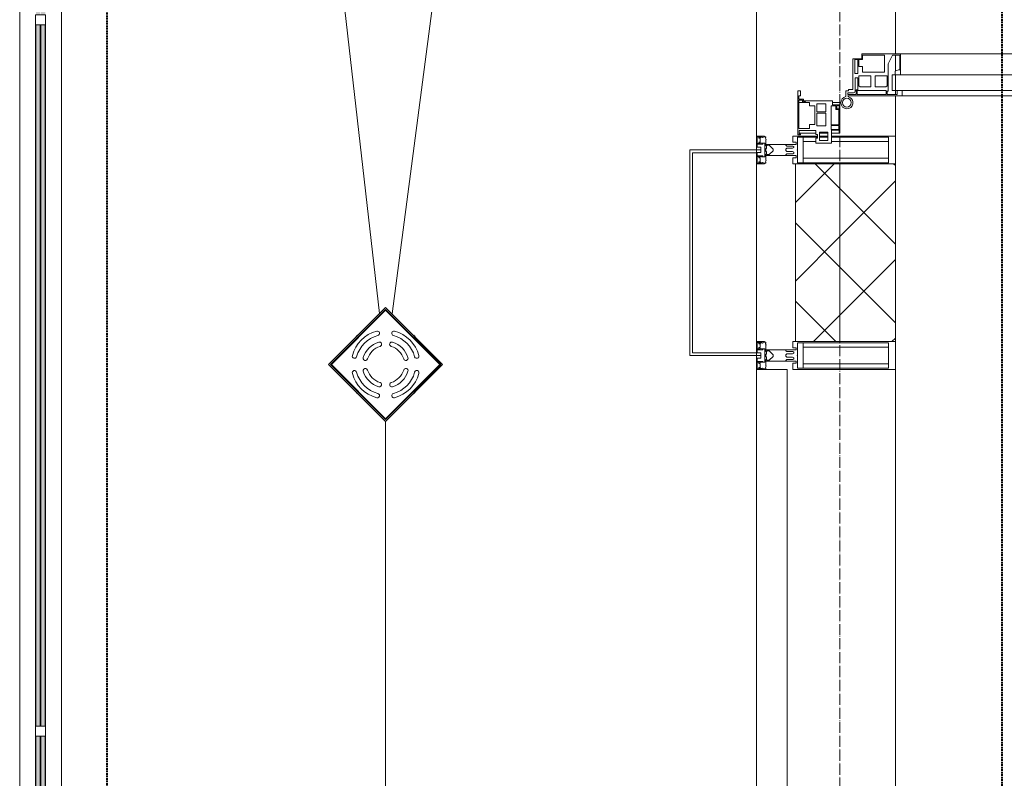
# Model space of a CAD drawing. Header units: millimetres. Extents: x 5617 to 106049, y 7718 to 209339.
# Tile 14 of 63: x 27544 to 29315, y 27054 to 28419. Entities that reach past the tile are written whole.
import ezdxf

# ---------------------------------------------------------------- set-up
doc = ezdxf.new("R2010")
doc.units = ezdxf.units.MM
for name, pattern in [('Линия сетки', [25, 20, -2.5, 0, -2.5]), ('Штрих_3_1_5_', [4.5, 3, -1.5]), ('Штриховая_ш3 п1_5', [4.5, 3, -1.5])]:
    doc.linetypes.add(name, pattern=pattern)
doc.layers.add('_Разделитель помещений_', color=4, linetype='Штриховая_ш3 п1_5', lineweight=40, true_color=0x00ffff)
for name, color, linetype, lineweight in [('Арматура трубопроводов', 7, 'Continuous', 18), ('Балясины', 7, 'Continuous', 30), ('Двери', 7, 'Continuous', 18), ('Импосты витража', 7, 'Continuous', 18), ('Колонны', 7, 'Continuous', 18), ('Ограждение', 7, 'Continuous', 18), ('Оси', 7, 'Continuous', 9), ('Панели витража', 7, 'Continuous', 18), ('Перекрытия', 7, 'Continuous', 18), ('Поручни', 7, 'Continuous', 18), ('Сантехнические приборы', 7, 'Continuous', 18), ('Стены разрез', 7, 'Continuous', 40), ('Стены штриховка', 7, 'Continuous', 40), ('Элементы узлов', 7, 'Continuous', 18)]:
    doc.layers.add(name, color=color, linetype=linetype, lineweight=lineweight)
pattern_1 = [(45, (0, 0), (-70.71068, 70.71068), []), (135, (0, 0), (-70.71068, -70.71068), [])]

# ---------------------------------------------------------------- blocks, each defined once
blk = doc.blocks.new('135_SLK_K4_AR_rvt-1-МКСС_К4_L18_61_500_')
at = {"layer": '_Разделитель помещений_', "color": 131, "linetype": 'Штрих_3_1_5_', "true_color": 0xaaffff}
for p, q in [((101932.5, 25895), (101932.5, 32817.5)), ((103541.9, 26550), (103541.9, 29674.9))]:
    blk.add_line(p, q, dxfattribs=at)
blk = doc.blocks.new('Ограждение - 18Lx18W-7431883-МКСС_К4_L18_61_500_')
at = {"layer": 'Балясины', "color": 253, "lineweight": 5, "true_color": 0xaaaaaa}
for p, q in [((9, 9), (-9, 9)), ((-9, 9), (-9, -9)), ((9, -9), (9, 9)), ((-9, -9), (9, -9))]:
    blk.add_line(p, q, dxfattribs=at)
blk = doc.blocks.new('Ограждение - Ограждение-5832813-МКСС_К4_L18_61_500_')
at = {"layer": 'Ограждение', "lineweight": 5}
h = blk.add_hatch(color=256, dxfattribs=at)
h.paths.add_polyline_path([(19054, 10458), (19062, 10458), (19062, 11729.7), (19054, 11729.7), (19054, 10545.5)])
h.paths.add_polyline_path([(19054, 11747.7), (19062, 11747.7), (19062, 13010.3), (19054, 13010.3), (19054, 12339.2)])
h.paths.add_polyline_path([(19062, 13028.3), (19062, 14300), (19054, 14300), (19054, 13028.3)])
h = blk.add_hatch(color=256, dxfattribs=at)
h.paths.add_polyline_path([(19063, 10458), (19071, 10458), (19071, 11729.7), (19063, 11729.7), (19063, 10545.5)])
h.paths.add_polyline_path([(19063, 11747.7), (19071, 11747.7), (19071, 13010.3), (19063, 13010.3), (19063, 12339.2)])
h.paths.add_polyline_path([(19071, 13028.3), (19071, 14300), (19063, 14300), (19063, 13028.3)])
at = {"layer": 'Поручни', "color": 253, "lineweight": 5, "true_color": 0xaaaaaa}
for p, q in [((19025, 10458), (19025, 14300)), ((19100, 14300), (19100, 10495)), ((19053.5, 11747.7), (19053.5, 13010.3)), ((19054, 13010.3), (19054, 11747.7)), ((19062, 11747.7), (19062, 13010.3)), ((19063, 13010.3), (19063, 11747.7)), ((19071, 11747.7), (19071, 13010.3)), ((19071.5, 11747.7), (19071.5, 13010.3)), ((19053.5, 10458), (19053.5, 11729.7)), ((19054, 11729.7), (19054, 10458)), ((19062, 10458), (19062, 11729.7)), ((19063, 11729.7), (19063, 10458)), ((19071, 10458), (19071, 11729.7)), ((19071.5, 10458), (19071.5, 11729.7))]:
    blk.add_line(p, q, dxfattribs=at)
at = {"rotation": 180}
for p in [(19062.5, 13019.3), (19062.5, 11738.7)]:
    blk.add_blockref('Ограждение - 18Lx18W-7431883-МКСС_К4_L18_61_500_', p, dxfattribs=at)
blk = doc.blocks.new('A_SLK_PAN_Type1 - Прямой тип панели-6537256-МКСС_К4_L18_61_500_')
at = {"layer": 'Колонны', "lineweight": 5}
for p, q in [((-185, 120), (185, 120)), ((-185, 0), (-185, 120)), ((-180, 115), (-180, 0)), ((180, 115), (-180, 115)), ((180, 0), (180, 115)), ((185, 120), (185, 0)), ((-180, 0), (-185, 0)), ((185, 0), (180, 0))]:
    blk.add_line(p, q, dxfattribs=at)
blk = doc.blocks.new('A_PAN_ALU_Door_Double - EXT_1_Double_EQ п-6_1-7495971-МКСС_К4_L18_61_500_')
at = {"layer": 'Двери', "color": 253, "lineweight": 5, "true_color": 0xaaaaaa}
for p, q in [((-535, 610.6), (-535, 710.1)), ((-535, 710.1), (-529.9, 710.1)), ((-535, 610.6), (-535, 710.1)), ((-535, 710.1), (-529.9, 710.1)), ((-529.9, 710.1), (-529.9, 700.2)), ((-529.9, 710.1), (-529.9, 700.2)), ((535, 710.1), (529.9, 710.1)), ((529.9, 710.1), (529.9, 700.2)), ((535, 710.1), (529.9, 710.1)), ((529.9, 710.1), (529.9, 700.2)), ((535, 610.6), (535, 710.1)), ((535, 610.6), (535, 710.1)), ((-532.9, 701.5), (-532.9, 693.6)), ((-531, 701.5), (-532.9, 701.5)), ((-532.9, 701.5), (-532.9, 693.6)), ((-531, 701.5), (-532.9, 701.5)), ((-532.9, 693.6), (-524.2, 693.6)), ((-532.9, 693.6), (-524.2, 693.6)), ((-532.9, 691.9), (-532.9, 639.4)), ((-525.9, 691.9), (-532.9, 691.9)), ((-532.9, 691.9), (-532.9, 639.4)), ((-525.9, 691.9), (-532.9, 691.9)), ((-531, 700.2), (-531, 701.5)), ((-531, 700.2), (-531, 701.5)), ((-529.9, 700.2), (-531, 700.2)), ((-529.9, 700.2), (-531, 700.2)), ((-525.9, 639.4), (-525.9, 691.9)), ((-525.9, 639.4), (-525.9, 691.9)), ((-524.2, 693.6), (-524.2, 690.6)), ((-524.2, 693.6), (-524.2, 690.6)), ((-494.8, 696.1), (-469.8, 696.1)), ((-494.8, 690.6), (-494.8, 696.1)), ((-494.8, 696.1), (-469.8, 696.1)), ((-494.8, 690.6), (-494.8, 696.1)), ((-469.8, 696.1), (-469.8, 693.1)), ((-469.8, 696.1), (-469.8, 693.1)), ((-469.8, 693.1), (-468.4, 693.1)), ((-469.8, 693.1), (-468.4, 693.1)), ((-468.4, 693.1), (-468.4, 683.5)), ((-468.4, 693.1), (-468.4, 683.5)), ((469.8, 693.1), (468.4, 693.1)), ((468.4, 693.1), (468.4, 683.5)), ((469.8, 693.1), (468.4, 693.1)), ((468.4, 693.1), (468.4, 683.5)), ((494.8, 696.1), (469.8, 696.1)), ((469.8, 696.1), (469.8, 693.1)), ((494.8, 696.1), (469.8, 696.1)), ((469.8, 696.1), (469.8, 693.1)), ((494.8, 690.6), (494.8, 696.1)), ((494.8, 690.6), (494.8, 696.1)), ((532.9, 693.6), (524.2, 693.6)), ((524.2, 693.6), (524.2, 690.6)), ((532.9, 693.6), (524.2, 693.6)), ((524.2, 693.6), (524.2, 690.6)), ((525.9, 639.4), (525.9, 691.9)), ((525.9, 691.9), (532.9, 691.9)), ((525.9, 639.4), (525.9, 691.9)), ((525.9, 691.9), (532.9, 691.9)), ((529.9, 700.2), (531, 700.2)), ((529.9, 700.2), (531, 700.2)), ((531, 700.2), (531, 701.5)), ((531, 701.5), (532.9, 701.5)), ((531, 700.2), (531, 701.5)), ((531, 701.5), (532.9, 701.5)), ((532.9, 701.5), (532.9, 693.6)), ((532.9, 701.5), (532.9, 693.6)), ((532.9, 691.9), (532.9, 639.4)), ((532.9, 691.9), (532.9, 639.4)), ((-524.2, 690.6), (-494.8, 690.6)), ((-524.2, 690.6), (-494.8, 690.6)), ((-517.3, 688.8), (-518.9, 686.1)), ((-517.3, 688.8), (-518.9, 686.1)), ((-518.9, 686.1), (-518.9, 667.1)), ((-518.9, 686.1), (-518.9, 667.1)), ((-499, 688.8), (-517.3, 688.8)), ((-499, 688.8), (-517.3, 688.8)), ((-499, 667.1), (-499, 688.8)), ((-499, 667.1), (-499, 688.8)), ((-482.5, 681.7), (-492.6, 681.7)), ((-482.5, 681.7), (-492.6, 681.7)), ((-492.6, 681.7), (-492.6, 642.2)), ((-492.6, 681.7), (-492.6, 642.2)), ((-482.4, 688.4), (-482.5, 681.7)), ((-482.4, 688.4), (-482.5, 681.7)), ((-470, 688.4), (-482.4, 688.4)), ((-470, 688.4), (-482.4, 688.4)), ((-470, 681.8), (-470, 688.4)), ((-470, 681.8), (-470, 688.4)), ((-461.9, 681.8), (-470, 681.8)), ((-461.9, 681.8), (-470, 681.8)), ((-468.4, 683.5), (-459.5, 683.5)), ((-468.4, 683.5), (-459.5, 683.5)), ((-461.9, 642.2), (-461.9, 681.8)), ((-461.9, 642.2), (-461.9, 681.8)), ((-459.5, 683.5), (-459.5, 613.6)), ((-459.5, 683.5), (-459.5, 613.6)), ((468.4, 683.5), (459.5, 683.5)), ((459.5, 683.5), (459.5, 613.6)), ((468.4, 683.5), (459.5, 683.5)), ((459.5, 683.5), (459.5, 613.6)), ((461.8, 642.2), (461.8, 681.8)), ((461.8, 681.8), (470, 681.8)), ((461.8, 642.2), (461.8, 681.8)), ((461.8, 681.8), (470, 681.8)), ((470, 681.8), (470, 688.4)), ((470, 688.4), (482.4, 688.4)), ((470, 681.8), (470, 688.4)), ((470, 688.4), (482.4, 688.4)), ((482.4, 688.4), (482.5, 681.7)), ((482.4, 688.4), (482.5, 681.7)), ((482.5, 681.7), (492.6, 681.7)), ((482.5, 681.7), (492.6, 681.7)), ((492.6, 681.7), (492.6, 642.2)), ((492.6, 681.7), (492.6, 642.2)), ((524.2, 690.6), (494.8, 690.6)), ((524.2, 690.6), (494.8, 690.6)), ((499, 667.1), (499, 688.8)), ((499, 688.8), (517.3, 688.8)), ((499, 667.1), (499, 688.8)), ((499, 688.8), (517.3, 688.8)), ((517.3, 688.8), (518.9, 686.1)), ((517.3, 688.8), (518.9, 686.1)), ((518.9, 686.1), (518.9, 667.1)), ((518.9, 686.1), (518.9, 667.1)), ((-518.9, 667.1), (-499, 667.1)), ((-518.9, 667.1), (-499, 667.1)), ((-518.9, 659.2), (-518.9, 640.2)), ((-499, 659.2), (-518.9, 659.2)), ((-518.9, 659.2), (-518.9, 640.2)), ((-499, 659.2), (-518.9, 659.2)), ((-499, 637.5), (-499, 659.2)), ((-499, 637.5), (-499, 659.2)), ((518.9, 667.1), (499, 667.1)), ((518.9, 667.1), (499, 667.1)), ((499, 659.2), (518.9, 659.2)), ((499, 637.5), (499, 659.2)), ((499, 659.2), (518.9, 659.2)), ((499, 637.5), (499, 659.2)), ((518.9, 659.2), (518.9, 640.2)), ((518.9, 659.2), (518.9, 640.2)), ((-532.9, 639.4), (-525.9, 639.4)), ((-532.9, 639.4), (-525.9, 639.4)), ((-532.9, 637.7), (-532.9, 619.7)), ((-526.6, 637.7), (-532.9, 637.7)), ((-532.9, 637.7), (-532.9, 619.7)), ((-526.6, 637.7), (-532.9, 637.7)), ((-526.6, 635.7), (-526.6, 637.7)), ((-526.6, 635.7), (-526.6, 637.7)), ((-518.9, 640.2), (-517.3, 637.5)), ((-518.9, 640.2), (-517.3, 637.5)), ((-517.3, 637.5), (-499, 637.5)), ((-517.3, 637.5), (-499, 637.5)), ((-492.6, 642.2), (-461.9, 642.2)), ((-492.6, 642.2), (-461.9, 642.2)), ((492.6, 642.2), (461.8, 642.2)), ((492.6, 642.2), (461.8, 642.2)), ((517.3, 637.5), (499, 637.5)), ((517.3, 637.5), (499, 637.5)), ((518.9, 640.2), (517.3, 637.5)), ((518.9, 640.2), (517.3, 637.5)), ((532.9, 639.4), (525.9, 639.4)), ((532.9, 639.4), (525.9, 639.4)), ((526.6, 635.7), (526.6, 637.7)), ((526.6, 637.7), (532.9, 637.7)), ((526.6, 635.7), (526.6, 637.7)), ((526.6, 637.7), (532.9, 637.7)), ((532.9, 637.7), (532.9, 619.7)), ((532.9, 637.7), (532.9, 619.7)), ((-535, 244.2), (-535, 628.6)), ((-477.6, 635.7), (-526.6, 635.7)), ((-477.6, 635.7), (-526.6, 635.7)), ((-525.9, 628.6), (-497.2, 628.6)), ((-525.9, 244.2), (-525.9, 628.6)), ((-497.2, 628.6), (-497.2, 244.2)), ((-497.2, 623.2), (-490.6, 623.2)), ((-497.2, 613.6), (-497.2, 623.2)), ((-497.2, 623.2), (-490.6, 623.2)), ((-497.2, 613.6), (-497.2, 623.2)), ((-490.6, 623.2), (-488.3, 617.1)), ((-490.6, 623.2), (-488.3, 617.1)), ((-461.8, 628.1), (-477.6, 635.7)), ((-461.8, 628.1), (-477.6, 635.7)), ((-461.8, 615.1), (-461.8, 628.1)), ((-461.8, 615.1), (-461.8, 628.1)), ((461.8, 628.1), (477.6, 635.7)), ((461.8, 628.1), (477.6, 635.7)), ((461.8, 615.1), (461.8, 628.1)), ((461.8, 615.1), (461.8, 628.1)), ((477.6, 635.7), (526.6, 635.7)), ((477.6, 635.7), (526.6, 635.7)), ((490.6, 623.2), (488.3, 617.1)), ((490.6, 623.2), (488.3, 617.1)), ((497.2, 623.2), (490.6, 623.2)), ((497.2, 623.2), (490.6, 623.2)), ((497.2, 628.6), (497.2, 244.2)), ((525.9, 628.6), (497.2, 628.6)), ((497.2, 613.6), (497.2, 623.2)), ((497.2, 613.6), (497.2, 623.2)), ((525.9, 244.2), (525.9, 628.6)), ((535, 244.2), (535, 628.6)), ((-525.9, 610.6), (-535, 610.6)), ((-525.9, 610.6), (-535, 610.6)), ((-532.9, 619.7), (-525.9, 619.7)), ((-532.9, 619.7), (-525.9, 619.7)), ((-525.9, 619.7), (-525.9, 610.6)), ((-525.9, 619.7), (-525.9, 610.6)), ((-459.5, 613.6), (-497.2, 613.6)), ((-459.5, 613.6), (-497.2, 613.6)), ((-488.3, 617.1), (-488.3, 615.1)), ((-488.3, 617.1), (-488.3, 615.1)), ((-488.3, 615.1), (-461.8, 615.1)), ((-488.3, 615.1), (-461.8, 615.1)), ((-459.5, 613.6), (-459.5, 259.2)), ((459.5, 613.6), (497.2, 613.6)), ((459.5, 613.6), (497.2, 613.6)), ((459.5, 613.6), (459.5, 259.2)), ((488.3, 615.1), (461.8, 615.1)), ((488.3, 615.1), (461.8, 615.1)), ((488.3, 617.1), (488.3, 615.1)), ((488.3, 617.1), (488.3, 615.1)), ((532.9, 619.7), (525.9, 619.7)), ((525.9, 619.7), (525.9, 610.6)), ((532.9, 619.7), (525.9, 619.7)), ((525.9, 619.7), (525.9, 610.6)), ((525.9, 610.6), (535, 610.6)), ((525.9, 610.6), (535, 610.6)), ((-535, 262.2), (-525.9, 262.2)), ((-535, 164.2), (-535, 262.2)), ((-532.9, 253.1), (-532.9, 235.1)), ((-525.9, 253.1), (-532.9, 253.1)), ((-525.9, 262.2), (-525.9, 253.1)), ((-497.2, 259.2), (-459.5, 259.2)), ((-497.2, 249.6), (-497.2, 259.2)), ((-490.6, 249.6), (-497.2, 249.6)), ((-488.3, 255.7), (-490.6, 249.6)), ((-488.3, 257.7), (-488.3, 255.7)), ((-461.8, 257.7), (-488.3, 257.7)), ((-461.8, 244.7), (-461.8, 257.7)), ((-459.5, 259.2), (-459.5, 189.3)), ((497.2, 259.2), (459.5, 259.2)), ((459.5, 259.2), (459.5, 189.3)), ((461.8, 244.7), (461.8, 257.7)), ((461.8, 257.7), (488.3, 257.7)), ((488.3, 257.7), (488.3, 255.7)), ((488.3, 255.7), (490.6, 249.6)), ((490.6, 249.6), (497.2, 249.6)), ((497.2, 249.6), (497.2, 259.2)), ((535, 262.2), (525.9, 262.2)), ((525.9, 262.2), (525.9, 253.1)), ((525.9, 253.1), (532.9, 253.1)), ((532.9, 253.1), (532.9, 235.1)), ((535, 164.2), (535, 262.2)), ((-532.9, 235.1), (-526.6, 235.1)), ((-532.9, 233.4), (-532.9, 180.9)), ((-525.9, 233.4), (-532.9, 233.4)), ((-526.6, 237), (-477.6, 237)), ((-526.6, 235.1), (-526.6, 237)), ((-525.9, 244.2), (-497.2, 244.2)), ((-525.9, 180.9), (-525.9, 233.4)), ((-517.3, 235.3), (-518.9, 232.6)), ((-518.9, 232.6), (-518.9, 213.6)), ((-499, 235.3), (-517.3, 235.3)), ((-499, 213.6), (-499, 235.3)), ((-492.6, 230.6), (-492.6, 191)), ((-461.9, 230.6), (-492.6, 230.6)), ((-477.6, 237), (-461.8, 244.7)), ((-461.9, 191), (-461.9, 230.6)), ((477.6, 237), (461.8, 244.7)), ((461.8, 191), (461.8, 230.6)), ((461.8, 230.6), (492.6, 230.6)), ((526.6, 237), (477.6, 237)), ((492.6, 230.6), (492.6, 191)), ((525.9, 244.2), (497.2, 244.2)), ((499, 213.6), (499, 235.3)), ((499, 235.3), (517.3, 235.3)), ((517.3, 235.3), (518.9, 232.6)), ((518.9, 232.6), (518.9, 213.6)), ((525.9, 233.4), (532.9, 233.4)), ((525.9, 180.9), (525.9, 233.4)), ((526.6, 235.1), (526.6, 237)), ((532.9, 235.1), (526.6, 235.1)), ((532.9, 233.4), (532.9, 180.9)), ((-518.9, 213.6), (-499, 213.6)), ((518.9, 213.6), (499, 213.6)), ((-518.9, 205.7), (-518.9, 186.7)), ((-499, 205.7), (-518.9, 205.7)), ((-499, 184), (-499, 205.7)), ((499, 205.7), (518.9, 205.7)), ((499, 184), (499, 205.7)), ((518.9, 205.7), (518.9, 186.7)), ((-532.9, 180.9), (-525.9, 180.9)), ((-532.9, 179.2), (-532.9, 164.2)), ((-524.2, 179.2), (-532.9, 179.2)), ((-526.8, 177.5), (-502.6, 177.5)), ((-524.2, 182.2), (-524.2, 179.2)), ((-502.6, 182.2), (-524.2, 182.2)), ((-518.9, 186.7), (-517.3, 184)), ((-517.3, 184), (-499, 184)), ((-502.6, 177.5), (-502.6, 182.2)), ((-494.8, 182.2), (-494.8, 176.7)), ((-469.8, 182.2), (-494.8, 182.2)), ((-492.6, 191), (-482.5, 191)), ((-482.5, 191), (-482.4, 184.4)), ((-482.4, 184.4), (-470, 184.4)), ((-470, 191), (-461.9, 191)), ((-470, 184.4), (-470, 191)), ((-469.8, 176.7), (-469.8, 182.2)), ((-468.4, 189.3), (-468.4, 173.3)), ((-459.5, 189.3), (-468.4, 189.3)), ((459.5, 189.3), (468.4, 189.3)), ((470, 191), (461.8, 191)), ((468.4, 189.3), (468.4, 173.3)), ((469.8, 182.2), (494.8, 182.2)), ((469.8, 176.7), (469.8, 182.2)), ((470, 184.4), (470, 191)), ((482.4, 184.4), (470, 184.4)), ((482.5, 191), (482.4, 184.4)), ((492.6, 191), (482.5, 191)), ((494.8, 182.2), (494.8, 176.7)), ((517.3, 184), (499, 184)), ((502.6, 177.5), (502.6, 182.2)), ((502.6, 182.2), (524.2, 182.2)), ((526.8, 177.5), (502.6, 177.5)), ((518.9, 186.7), (517.3, 184)), ((524.2, 182.2), (524.2, 179.2)), ((524.2, 179.2), (532.9, 179.2)), ((532.9, 180.9), (525.9, 180.9)), ((532.9, 179.2), (532.9, 164.2)), ((-526.4, 160.7), (-536.6, 160.7)), ((-532.9, 164.2), (-529.9, 164.2)), ((-529.9, 164.2), (-529.9, 174.5)), ((-526.4, 165.6), (-526.4, 160.7)), ((-523.7, 165.6), (-526.4, 165.6)), ((-523.7, 173.3), (-523.7, 165.6)), ((-468.4, 173.3), (-523.7, 173.3)), ((-494.8, 176.7), (-469.8, 176.7)), ((468.4, 173.3), (523.7, 173.3)), ((494.8, 176.7), (469.8, 176.7)), ((523.7, 173.3), (523.7, 165.6)), ((523.7, 165.6), (526.4, 165.6)), ((526.4, 165.6), (526.4, 160.7)), ((526.4, 160.7), (536.6, 160.7)), ((529.9, 164.2), (529.9, 174.5)), ((532.9, 164.2), (529.9, 164.2))]:
    blk.add_line(p, q, dxfattribs=at)
at = {"layer": 'Двери', "lineweight": 5}
for p, q in [((-548.9, 672.9), (-577.7, 671.9)), ((-548.9, 674.8), (-548.9, 647.2)), ((-534.9, 677.3), (-546.4, 677.3)), ((534.9, 677.3), (546.4, 677.3)), ((548.9, 674.8), (548.9, 647.2)), ((548.9, 672.9), (577.7, 671.9)), ((-575.8, 650), (-548.9, 649)), ((-546.4, 644.8), (-534.9, 644.8)), ((546.4, 644.8), (534.9, 644.8)), ((575.8, 650), (548.9, 649)), ((-611.4, 636.9), (-611.4, 562.8)), ((-591.4, 562.8), (-591.4, 635)), ((591.4, 562.8), (591.4, 635)), ((611.4, 636.9), (611.4, 562.8)), ((-556.4, 547.8), (-576.4, 547.8)), ((-556.4, 527.8), (-556.4, 547.8)), ((556.4, 527.8), (556.4, 547.8)), ((556.4, 547.8), (576.3, 547.8)), ((-576.4, 527.8), (-556.4, 527.8)), ((576.3, 527.8), (556.4, 527.8))]:
    blk.add_line(p, q, dxfattribs=at)
at = {"layer": 'Двери', "color": 254, "lineweight": 5, "true_color": 0xd4d4d4}
for centre, start, end in [((-547.5, 162.6), 359.2653, 89.0204), ((547.5, 162.6), 90.9796, 180.7347)]:
    blk.add_arc(centre, 547.5, start, end, dxfattribs=at)
at = {"layer": 'Двери', "lineweight": 5}
for centre, radius, start, end in [((-546.4, 674.8), 2.5, 90, 180), ((546.4, 674.8), 2.5, 360, 90), ((-576.4, 636.9), 35, 92.1945, 180), ((576.3, 636.9), 35, 360, 87.8055), ((-576.4, 635), 15, 87.8056, 180), ((-546.4, 647.2), 2.5, 180, 270), ((546.4, 647.2), 2.5, 270, 360), ((576.3, 635), 15, 0, 92.1944), ((-576.4, 562.8), 35, 180, 270), ((-576.4, 562.8), 15, 180, 270), ((576.3, 562.8), 35, 270, 360), ((576.3, 562.8), 15, 270, 360)]:
    blk.add_arc(centre, radius, start, end, dxfattribs=at)
at = {"layer": 'Двери', "color": 253, "lineweight": 5, "true_color": 0xaaaaaa}
for centre, radius, start, end in [((-526.8, 174.5), 3, 90, 180), ((526.8, 174.5), 3, 360, 90), ((-547.5, 162.7), 11, 16.047, 350.0284), ((-547.5, 162.6), 8, 90, 270), ((-547.5, 162.6), 8, 270, 90), ((-535, 166.3), 2.03, 196.0721, 270), ((535, 166.3), 2.03, 270, 343.9279), ((547.5, 162.7), 11, 189.9716, 163.953), ((547.5, 162.6), 8, 90, 270), ((547.5, 162.6), 8, 270, 90)]:
    blk.add_arc(centre, radius, start, end, dxfattribs=at)
at = {"layer": 'Панели витража', "color": 253, "lineweight": 5, "true_color": 0xaaaaaa}
for p, q in [((-551.5, 150), (-602.5, 150)), ((-602.5, 150), (-602.5, 148.5)), ((-602.5, 148.5), (-597.1, 148.5)), ((-602.5, 148.5), (-602.5, 135.1)), ((-597.1, 148.5), (-597.1, 135.1)), ((-595.5, 134.5), (-595.5, 148.2)), ((-595.5, 148.2), (-588.5, 148.2)), ((-588.5, 148.2), (-588.5, 134.5)), ((-587.1, 134.2), (-587.1, 148.4)), ((-587.1, 148.4), (-560.1, 148.4)), ((-560.1, 148.4), (-560.1, 142.8)), ((-560.1, 142.8), (-553.1, 142.8)), ((-558.8, 148.7), (-552.8, 148.7)), ((-558.8, 144.4), (-558.8, 148.7)), ((-552.8, 144.4), (-558.8, 144.4)), ((-553.1, 142.8), (-553.1, 134.2)), ((-552.8, 148.7), (-552.8, 144.4)), ((-551.5, 136.5), (-551.5, 150)), ((-547.5, 150), (-551.5, 150)), ((-547.5, 136.5), (-547.5, 150)), ((547.5, 150), (547.5, 136.5)), ((551.5, 150), (547.5, 150)), ((602.5, 150), (551.5, 150)), ((551.5, 150), (551.5, 136.5)), ((552.8, 144.4), (552.8, 148.7)), ((552.8, 148.7), (558.8, 148.7)), ((558.8, 144.4), (552.8, 144.4)), ((553.1, 134.2), (553.1, 142.8)), ((553.1, 142.8), (560.1, 142.8)), ((558.8, 148.7), (558.8, 144.4)), ((560.1, 142.8), (560.1, 148.4)), ((560.1, 148.4), (587.1, 148.4)), ((587.1, 148.4), (587.1, 134.2)), ((588.5, 148.2), (595.5, 148.2)), ((588.5, 134.5), (588.5, 148.2)), ((595.5, 148.2), (595.5, 134.5)), ((597.1, 135.1), (597.1, 148.5)), ((597.1, 148.5), (602.5, 148.5)), ((602.5, 148.5), (602.5, 150)), ((602.5, 135.1), (602.5, 148.5)), ((-597.1, 135.1), (-620.5, 135.1)), ((-620.5, 135.1), (-620.5, 106.6)), ((-615.4, 113.4), (-615.4, 128.4)), ((-615.4, 128.4), (-600.4, 128.4)), ((-602.5, 128.4), (-602.5, 113.4)), ((-600.4, 128.4), (-600.4, 113.4)), ((-588.5, 134.5), (-595.5, 134.5)), ((-589.1, 108.8), (-589.1, 125)), ((-589.1, 125), (-566.4, 125)), ((-553.1, 134.2), (-587.1, 134.2)), ((-566.4, 125), (-566.4, 108.8)), ((-564.2, 108.8), (-564.2, 125)), ((-564.2, 125), (-549.9, 125)), ((-544.5, 136.5), (-551.5, 136.5)), ((-549.9, 125), (-549.9, 108.8)), ((-544.5, 84.8), (-544.5, 136.5)), ((551.5, 136.5), (544.5, 136.5)), ((544.5, 136.5), (544.5, 84.8)), ((549.9, 125), (564.2, 125)), ((549.9, 108.8), (549.9, 125)), ((587.1, 134.2), (553.1, 134.2)), ((564.2, 125), (564.2, 108.8)), ((566.4, 125), (589.1, 125)), ((566.4, 108.8), (566.4, 125)), ((595.5, 134.5), (588.5, 134.5)), ((589.1, 125), (589.1, 108.8)), ((620.5, 135.1), (597.1, 135.1)), ((600.4, 128.4), (615.4, 128.4)), ((600.4, 113.4), (600.4, 128.4)), ((602.5, 113.4), (602.5, 128.4)), ((615.4, 128.4), (615.4, 113.4)), ((620.5, 106.6), (620.5, 135.1)), ((-620.5, 106.6), (-611.5, 106.6)), ((-600.4, 113.4), (-615.4, 113.4)), ((-611.5, 106.6), (-611.5, 110.1)), ((-611.5, 110.1), (-604.5, 110.1)), ((-604.5, 110.1), (-604.5, 106.6)), ((-604.5, 106.6), (-597.5, 106.6)), ((-602.5, 106.6), (-602.5, 76.7)), ((-597.5, 106.6), (-597.5, 76.7)), ((-566.4, 108.8), (-589.1, 108.8)), ((-549.9, 108.8), (-564.2, 108.8)), ((564.2, 108.8), (549.9, 108.8)), ((589.1, 108.8), (566.4, 108.8)), ((597.5, 76.7), (597.5, 106.6)), ((597.5, 106.6), (604.5, 106.6)), ((615.4, 113.4), (600.4, 113.4)), ((602.5, 76.7), (602.5, 106.6)), ((604.5, 106.6), (604.5, 110.1)), ((604.5, 110.1), (611.5, 110.1)), ((611.5, 110.1), (611.5, 106.6)), ((611.5, 106.6), (620.5, 106.6)), ((-593.7, 76.3), (-593.7, 95.5)), ((-593.7, 95.5), (-586.5, 95.5)), ((-586.5, 95.5), (-586.5, 105)), ((-586.5, 105), (-553.3, 105)), ((-553.3, 105), (-553.3, 95.5)), ((-553.3, 95.5), (-547, 95.5)), ((-547.5, 76.2), (-547.5, 95.5)), ((-547, 95.5), (-547, 89)), ((-547, 89), (-546.2, 88.2)), ((546.2, 88.2), (547, 89)), ((547, 89), (547, 95.5)), ((547, 95.5), (553.3, 95.5)), ((547.5, 95.5), (547.5, 76.2)), ((553.3, 95.5), (553.3, 105)), ((553.3, 105), (586.5, 105)), ((586.5, 105), (586.5, 95.5)), ((586.5, 95.5), (593.7, 95.5)), ((593.7, 95.5), (593.7, 76.3)), ((-604, 79.5), (-605.5, 79.5)), ((-605.5, 79.5), (-605.5, 74.5)), ((-605.5, 74.5), (-526.5, 74.5)), ((-604, 76.7), (-604, 79.5)), ((-597.5, 76.7), (-604, 76.7)), ((-543.2, 76.3), (-593.7, 76.3)), ((-546.2, 88.2), (-546.2, 83.1)), ((-546.2, 83.1), (-543.2, 83.1)), ((-541.5, 84.8), (-544.5, 84.8)), ((-543.2, 83.1), (-543.2, 76.3)), ((-541.5, 76.5), (-541.5, 84.8)), ((-535.1, 76.5), (-541.5, 76.5)), ((-526.5, 79.5), (-535.1, 79.5)), ((-535.1, 79.5), (-535.1, 76.5)), ((-526.5, 74.5), (-526.5, 79.5)), ((535.1, 79.5), (526.5, 79.5)), ((526.5, 79.5), (526.5, 74.5)), ((526.5, 74.5), (605.5, 74.5)), ((535.1, 76.5), (535.1, 79.5)), ((541.5, 76.5), (535.1, 76.5)), ((544.5, 84.8), (541.5, 84.8)), ((541.5, 84.8), (541.5, 76.5)), ((543.2, 76.3), (543.2, 83.1)), ((543.2, 83.1), (546.2, 83.1)), ((593.7, 76.3), (543.2, 76.3)), ((546.2, 83.1), (546.2, 88.2)), ((604, 76.7), (597.5, 76.7)), ((605.5, 79.5), (604, 79.5)), ((604, 79.5), (604, 76.7)), ((605.5, 74.5), (605.5, 79.5))]:
    blk.add_line(p, q, dxfattribs=at)
blk = doc.blocks.new('Rectangular Mullion - R_StandardFrame_50Wx250H-4674740-МКСС_К4_L18_61_500_')
at = {"layer": 'Импосты витража', "color": 253, "lineweight": 5, "true_color": 0xaaaaaa}
for p, q in [((103100, 27820), (103100, 28180)), ((103350, 28160), (103350, 28185)), ((103350, 27815), (103350, 27840))]:
    blk.add_line(p, q, dxfattribs=at)
blk = doc.blocks.new('Rectangular Mullion - 50Wx250H-V48-МКСС_К4_L18_61_500_')
at = {"layer": 'Элементы узлов', "color": 253, "lineweight": 5, "true_color": 0xaaaaaa}
for p, q in [((-25, 135.1), (-25, 250)), ((-25, 250), (0, 250)), ((25, 250), (0, 250)), ((25, 65.2), (25, 250)), ((-23, 237.3), (0, 237.3)), ((-23, 237.3), (-23, 135.1)), ((-14.9, 135.1), (-14.9, 237.3)), ((23, 237.3), (0, 237.3)), ((14.9, 84), (14.9, 237.3)), ((23, 237.3), (23, 73.6)), ((-25, 113.4), (-25, 128.4)), ((-23, 128.4), (-23, 113.4)), ((-25, 65.2), (-25, 110.1)), ((-23, 110.1), (-23, 73.6)), ((-14.9, 84), (-14.9, 106.6)), ((0, 84), (-23, 84)), ((-0.5, 73.6), (-23, 73.6)), ((-14, 71.3), (-14, 65.2)), ((-10, 71.3), (-14, 71.3)), ((-10, 53), (-10, 71.3)), ((0, 84), (23, 84)), ((0.5, 73.6), (23, 73.6)), ((10, 71.3), (14, 71.3)), ((10, 53), (10, 71.3)), ((14, 71.3), (14, 65.2)), ((-14, 65.2), (-25, 65.2)), ((-8.7, 53), (-7, 54.7)), ((-7, 65.2), (-5.9, 67.3)), ((-7, 65.2), (-7, 54.7)), ((-4.1, 67.3), (-5.9, 67.3)), ((-4.1, 67.3), (-2.9, 65.1)), ((-2.9, 65.1), (-2.9, 54.6)), ((-1.3, 53), (-2.9, 54.6)), ((1.3, 53), (2.9, 54.6)), ((4.1, 67.3), (2.9, 65.1)), ((2.9, 65.1), (2.9, 54.6)), ((4.1, 67.3), (5.9, 67.3)), ((7, 65.2), (5.9, 67.3)), ((7, 65.2), (7, 54.7)), ((8.7, 53), (7, 54.7)), ((14, 65.2), (25, 65.2)), ((-8.7, 53), (-10, 53)), ((-10, 53), (-10, 17)), ((0, 53), (-1.3, 53)), ((0, 53), (1.3, 53)), ((8.7, 53), (10, 53)), ((10, 53), (10, 17)), ((-8.5, 23), (-1.5, 30)), ((-8.5, 18.5), (-8.5, 23)), ((-7.5, 18.5), (-8.5, 18.5)), ((-7.5, 17), (-7.5, 18.5)), ((-7.4, 18), (-7.4, 16.6)), ((-2.6, 18), (-7.4, 18)), ((-2.6, 18), (-2.6, 16.8)), ((-1.5, 30), (0, 30)), ((1.5, 30), (0, 30)), ((8.5, 23), (1.5, 30)), ((2.6, 18), (2.6, 16.8)), ((2.6, 18), (7.4, 18)), ((7.4, 18), (7.4, 16.6)), ((7.5, 18.5), (8.5, 18.5)), ((7.5, 17), (7.5, 18.5)), ((8.5, 18.5), (8.5, 23)), ((-23.8, 14.6), (-25, 14.2)), ((-25, 0), (-25, 14.2)), ((-22.3, 17), (-23.8, 17)), ((-23.8, 17), (-23.8, 14.6)), ((-22.5, 10.6), (-23.8, 14.6)), ((-22.5, 10.6), (-23.7, 9.9)), ((-23.7, 1.3), (-23.7, 9.9)), ((-23.7, 1.3), (-11.8, 1.3)), ((-23.2, 10.2), (-22.5, 8)), ((-22.5, 8), (-22.5, 4.5)), ((-21.3, 4.5), (-22.5, 4.5)), ((-22.3, 17), (-22.3, 16)), ((-22.3, 16), (-21.3, 16)), ((-19, 17.6), (-21.3, 16)), ((-21.3, 4.5), (-21.3, 6.5)), ((-21.3, 6.5), (-14.2, 6.5)), ((-18.4, 16.6), (-19, 17.6)), ((-7.4, 16.6), (-18.4, 16.6)), ((-14.2, 6.5), (-14.2, 4.5)), ((-13.2, 4.5), (-14.2, 4.5)), ((-13.2, 4.5), (-12.2, 7.2)), ((-12.7, 7.6), (-11.3, 11.4)), ((-12.7, 7.6), (-11.8, 6.9)), ((-12.2, 9), (-12.2, 14.8)), ((-12.2, 14.8), (0, 14.8)), ((-11.8, 1.3), (-11.8, 6.9)), ((-10.5, 11.2), (-11.3, 11.4)), ((-10.5, 1.5), (-10.5, 11.2)), ((-4.8, 1.5), (-10.5, 1.5)), ((-10, 17), (-7.5, 17)), ((0, 8), (-4.8, 8)), ((-4.8, 1.5), (-4.8, 8)), ((-2.6, 16.8), (0, 16.8)), ((2.6, 16.8), (0, 16.8)), ((0, 14.8), (0, 16.8)), ((0, 14.8), (0, 16.8)), ((12.2, 14.8), (0, 14.8)), ((0, 0), (0, 8)), ((0, 8), (4.8, 8)), ((0, 0), (0, 8)), ((4.8, 1.5), (4.8, 8)), ((4.8, 1.5), (10.5, 1.5)), ((7.4, 16.6), (18.4, 16.6)), ((10, 17), (7.5, 17)), ((10.5, 11.2), (11.3, 11.4)), ((10.5, 1.5), (10.5, 11.2)), ((12.7, 7.6), (11.3, 11.4)), ((12.7, 7.6), (11.8, 6.9)), ((11.8, 1.3), (11.8, 6.9)), ((23.7, 1.3), (11.8, 1.3)), ((12.2, 9), (12.2, 14.8)), ((13.2, 4.5), (12.2, 7.2)), ((13.2, 4.5), (14.2, 4.5)), ((21.3, 6.5), (14.2, 6.5)), ((14.2, 6.5), (14.2, 4.5)), ((18.4, 16.6), (19, 17.6)), ((19, 17.6), (21.3, 16)), ((22.3, 16), (21.3, 16)), ((21.3, 4.5), (21.3, 6.5)), ((21.3, 4.5), (22.5, 4.5)), ((22.3, 17), (22.3, 16)), ((22.3, 17), (23.8, 17)), ((22.5, 10.6), (23.8, 14.6)), ((22.5, 10.6), (23.7, 9.9)), ((23.2, 10.2), (22.5, 8)), ((22.5, 8), (22.5, 4.5)), ((23.7, 1.3), (23.7, 9.9)), ((23.8, 17), (23.8, 14.6)), ((23.8, 14.6), (25, 14.2)), ((25, 0), (25, 14.2)), ((-25, 0), (0, 0)), ((25, 0), (0, 0))]:
    blk.add_line(p, q, dxfattribs=at)
for centre, start, end in [((-0.5, 73.1), 360, 90), ((0.5, 73.1), 90, 180)]:
    blk.add_arc(centre, 0.5, start, end, dxfattribs=at)
blk = doc.blocks.new('System Panel - A_PAN_Glass-7492433-МКСС_К4_L18_61_500_')
at = {"layer": 'Панели витража', "color": 253, "lineweight": 5, "true_color": 0xaaaaaa}
for p, q in [((607.5, 55), (-607.5, 55)), ((-607.5, 55), (-607.5, 0)), ((607.5, 0), (607.5, 55)), ((-607.5, 0), (607.5, 0))]:
    blk.add_line(p, q, dxfattribs=at)
blk = doc.blocks.new('Rectangular Mullion - R_StandardFrame_50Wx250H-5822618-МКСС_К4_L18_61_500_')
at = {"layer": 'Импосты витража', "color": 253, "lineweight": 5, "true_color": 0xaaaaaa}
for p, q in [((103100, 27790), (103100, 27815)), ((103350, 26550), (103350, 27815)), ((103100, 26552.5), (103100, 26575))]:
    blk.add_line(p, q, dxfattribs=at)
blk = doc.blocks.new('Rectangular Mullion - 50Wx250H-2623690-МКСС_К4_L18_61_500_')
at = {"layer": 'Элементы узлов', "color": 253, "lineweight": 5, "true_color": 0xaaaaaa}
for p, q in [((-25, 65.2), (-25, 250)), ((-25, 250), (0, 250)), ((25, 250), (0, 250)), ((25, 65.2), (25, 250)), ((-23, 237.3), (0, 237.3)), ((-23, 237.3), (-23, 73.6)), ((-14.9, 84), (-14.9, 237.3)), ((23, 237.3), (0, 237.3)), ((14.9, 84), (14.9, 237.3)), ((23, 237.3), (23, 73.6)), ((0, 84), (-23, 84)), ((-0.5, 73.6), (-23, 73.6)), ((-14, 71.3), (-14, 65.2)), ((-10, 71.3), (-14, 71.3)), ((-10, 53), (-10, 71.3)), ((0, 84), (23, 84)), ((0.5, 73.6), (23, 73.6)), ((10, 71.3), (14, 71.3)), ((10, 53), (10, 71.3)), ((14, 71.3), (14, 65.2)), ((-14, 65.2), (-25, 65.2)), ((-8.7, 53), (-7, 54.7)), ((-7, 65.2), (-5.9, 67.3)), ((-7, 65.2), (-7, 54.7)), ((-4.1, 67.3), (-5.9, 67.3)), ((-4.1, 67.3), (-2.9, 65.1)), ((-2.9, 65.1), (-2.9, 54.6)), ((-1.3, 53), (-2.9, 54.6)), ((1.3, 53), (2.9, 54.6)), ((4.1, 67.3), (2.9, 65.1)), ((2.9, 65.1), (2.9, 54.6)), ((4.1, 67.3), (5.9, 67.3)), ((7, 65.2), (5.9, 67.3)), ((7, 65.2), (7, 54.7)), ((8.7, 53), (7, 54.7)), ((14, 65.2), (25, 65.2)), ((-8.7, 53), (-10, 53)), ((-10, 53), (-10, 17)), ((0, 53), (-1.3, 53)), ((0, 53), (1.3, 53)), ((8.7, 53), (10, 53)), ((10, 53), (10, 17)), ((-8.5, 23), (-1.5, 30)), ((-8.5, 18.5), (-8.5, 23)), ((-7.5, 18.5), (-8.5, 18.5)), ((-7.5, 17), (-7.5, 18.5)), ((-7.4, 18), (-7.4, 16.6)), ((-2.6, 18), (-7.4, 18)), ((-2.6, 18), (-2.6, 16.8)), ((-1.5, 30), (0, 30)), ((1.5, 30), (0, 30)), ((8.5, 23), (1.5, 30)), ((2.6, 18), (2.6, 16.8)), ((2.6, 18), (7.4, 18)), ((7.4, 18), (7.4, 16.6)), ((7.5, 18.5), (8.5, 18.5)), ((7.5, 17), (7.5, 18.5)), ((8.5, 18.5), (8.5, 23)), ((-23.8, 14.6), (-25, 14.2)), ((-25, 0), (-25, 14.2)), ((-22.3, 17), (-23.8, 17)), ((-23.8, 17), (-23.8, 14.6)), ((-22.5, 10.6), (-23.8, 14.6)), ((-22.5, 10.6), (-23.7, 9.9)), ((-23.7, 1.3), (-23.7, 9.9)), ((-23.7, 1.3), (-11.8, 1.3)), ((-23.2, 10.2), (-22.5, 8)), ((-22.5, 8), (-22.5, 4.5)), ((-21.3, 4.5), (-22.5, 4.5)), ((-22.3, 17), (-22.3, 16)), ((-22.3, 16), (-21.3, 16)), ((-19, 17.6), (-21.3, 16)), ((-21.3, 4.5), (-21.3, 6.5)), ((-21.3, 6.5), (-14.2, 6.5)), ((-18.4, 16.6), (-19, 17.6)), ((-7.4, 16.6), (-18.4, 16.6)), ((-14.2, 6.5), (-14.2, 4.5)), ((-13.2, 4.5), (-14.2, 4.5)), ((-13.2, 4.5), (-12.2, 7.2)), ((-12.7, 7.6), (-11.3, 11.4)), ((-12.7, 7.6), (-11.8, 6.9)), ((-12.2, 9), (-12.2, 14.8)), ((-12.2, 14.8), (0, 14.8)), ((-11.8, 1.3), (-11.8, 6.9)), ((-10.5, 11.2), (-11.3, 11.4)), ((-10.5, 1.5), (-10.5, 11.2)), ((-4.8, 1.5), (-10.5, 1.5)), ((-10, 17), (-7.5, 17)), ((0, 8), (-4.8, 8)), ((-4.8, 1.5), (-4.8, 8)), ((-2.6, 16.8), (0, 16.8)), ((2.6, 16.8), (0, 16.8)), ((0, 14.8), (0, 16.8)), ((0, 14.8), (0, 16.8)), ((12.2, 14.8), (0, 14.8)), ((0, 0), (0, 8)), ((0, 8), (4.8, 8)), ((0, 0), (0, 8)), ((4.8, 1.5), (4.8, 8)), ((4.8, 1.5), (10.5, 1.5)), ((7.4, 16.6), (18.4, 16.6)), ((10, 17), (7.5, 17)), ((10.5, 11.2), (11.3, 11.4)), ((10.5, 1.5), (10.5, 11.2)), ((12.7, 7.6), (11.3, 11.4)), ((12.7, 7.6), (11.8, 6.9)), ((11.8, 1.3), (11.8, 6.9)), ((23.7, 1.3), (11.8, 1.3)), ((12.2, 9), (12.2, 14.8)), ((13.2, 4.5), (12.2, 7.2)), ((13.2, 4.5), (14.2, 4.5)), ((21.3, 6.5), (14.2, 6.5)), ((14.2, 6.5), (14.2, 4.5)), ((18.4, 16.6), (19, 17.6)), ((19, 17.6), (21.3, 16)), ((22.3, 16), (21.3, 16)), ((21.3, 4.5), (21.3, 6.5)), ((21.3, 4.5), (22.5, 4.5)), ((22.3, 17), (22.3, 16)), ((22.3, 17), (23.8, 17)), ((22.5, 10.6), (23.8, 14.6)), ((22.5, 10.6), (23.7, 9.9)), ((23.2, 10.2), (22.5, 8)), ((22.5, 8), (22.5, 4.5)), ((23.7, 1.3), (23.7, 9.9)), ((23.8, 17), (23.8, 14.6)), ((23.8, 14.6), (25, 14.2)), ((25, 0), (25, 14.2)), ((-25, 0), (0, 0)), ((25, 0), (0, 0))]:
    blk.add_line(p, q, dxfattribs=at)
for centre, start, end in [((-0.5, 73.1), 360, 90), ((0.5, 73.1), 90, 180)]:
    blk.add_arc(centre, 0.5, start, end, dxfattribs=at)
blk = doc.blocks.new('Rectangular Mullion - R_StandardFrame_50Wx250H-V69-МКСС_К4_L18_61_500_')
at = {"layer": 'Импосты витража', "color": 253, "lineweight": 5, "true_color": 0xaaaaaa}
for p, q in [((103350, 29352.5), (103350, 29450)), ((103100, 28185), (103100, 29447.5)), ((103350, 29314.7), (103350, 29350.4)), ((103350, 29279.3), (103350, 29307.9)), ((103350, 28358), (103350, 29277)), ((103350, 28327.1), (103350, 28355.7)), ((103350, 28284.6), (103350, 28320.3)), ((103350, 28185), (103350, 28282.5))]:
    blk.add_line(p, q, dxfattribs=at)
blk = doc.blocks.new('HL_RU_balcony and terrace drain_HL5100T-A-200505 - HL_Трап для балконов и террас_HL5100T-V74-МКСС_К4_L18_61_500_')
at = {"layer": 'Арматура трубопроводов', "color": 253, "lineweight": 5, "true_color": 0xaaaaaa}
for centre, radius, start, end in [((-29, 50.2), 4, 119.9633, 299.9633), ((0, 0), 62, 60.0367, 119.9633), ((0, 0), 54, 60.0367, 119.9633), ((29, 50.2), 4, 240.0367, 60.0367), ((-17.8, 33.6), 4, 117.8755, 297.8755), ((0, 0), 42, 62.1245, 117.8755), ((17.8, 33.6), 4, 242.1245, 62.1245), ((0, 0), 62, 150.0367, 209.9633), ((0, 0), 54, 150.0367, 209.9633), ((-50.2, 29), 4, 330.0367, 150.0367), ((0, 0), 42, 152.1245, 207.8755), ((-33.6, 17.8), 4, 332.1245, 152.1245), ((0, 0), 34, 62.1245, 117.8755), ((33.6, 17.8), 4, 27.8755, 207.8755), ((0, 0), 42, 332.1245, 27.8755), ((50.2, 29), 4, 29.9633, 209.9633), ((0, 0), 54, 330.0367, 29.9633), ((0, 0), 62, 330.0367, 29.9633), ((0, 0), 34, 152.1245, 207.8755), ((0, 0), 34, 332.1245, 27.8755), ((-33.6, -17.8), 4, 207.8755, 27.8755), ((33.6, -17.8), 4, 152.1245, 332.1245), ((-50.2, -29), 4, 209.9633, 29.9633), ((-17.8, -33.6), 4, 62.1245, 242.1245), ((0, 0), 34, 242.1245, 297.8755), ((17.8, -33.6), 4, 297.8755, 117.8755), ((50.2, -29), 4, 150.0367, 330.0367), ((-29, -50.2), 4, 60.0367, 240.0367), ((0, 0), 54, 240.0367, 299.9633), ((0, 0), 42, 242.1245, 297.8755), ((29, -50.2), 4, 299.9633, 119.9633), ((0, 0), 62, 240.0367, 299.9633)]:
    blk.add_arc(centre, radius, start, end, dxfattribs=at)
at = {"layer": 'Сантехнические приборы', "color": 253, "lineweight": 5, "true_color": 0xaaaaaa}
for p, q in [((-72.5, -72.5), (-72.5, 72.5)), ((72.5, 72.5), (-72.5, 72.5)), ((72.5, 72.5), (72.5, -72.5)), ((-70, 70), (-70, -70)), ((-70, 70), (70, 70)), ((69, 69), (-69, 69)), ((-69, 69), (-69, -69)), ((69, -69), (69, 69)), ((70, -70), (70, 70)), ((-70, -70), (70, -70)), ((-69, -69), (69, -69)), ((72.5, -72.5), (-72.5, -72.5))]:
    blk.add_line(p, q, dxfattribs=at)
for start, end in [(90, 91.1347), (88.3783, 90), (178.8653, 181.6217), (358.3783, 1.6217), (268.3783, 270), (270, 271.6217)]:
    blk.add_arc((0, 0), 72.9, start, end, dxfattribs=at)
blk = doc.blocks.new('135_SLK_K4_AR_FCD_rvt-1-МКСС_К4_L18_61_500_')
at = {"layer": 'Стены разрез', "lineweight": 5, "true_color": 0xaaaaaa}
h = blk.add_hatch(dxfattribs=at)
h.set_pattern_fill('FP_4', color=253, style=0, pattern_type=2)
h.set_pattern_definition(pattern_1)
h.paths.add_polyline_path([(103250, 27840), (103250, 28160), (103170, 28160), (103170, 27840)])
h = blk.add_hatch(dxfattribs=at)
h.set_pattern_fill('FP_4', color=253, style=0, pattern_type=2)
h.set_pattern_definition(pattern_1)
h.paths.add_polyline_path([(103350, 27840), (103350, 28160), (103250, 28160), (103250, 27840)])
at = {"layer": 'Перекрытия', "color": 253, "lineweight": 5, "true_color": 0xaaaaaa}
for p, q in [((101850, 32900), (102422.2, 27890.6)), ((102444.6, 27890), (103100, 32900)), ((102432.7, 26699.8), (102432.7, 27696.8))]:
    blk.add_line(p, q, dxfattribs=at)
at = {"layer": 'Стены разрез', "color": 253, "lineweight": 9, "true_color": 0xaaaaaa}
for p, q in [((103170, 28160), (103170, 27840)), ((103350, 28160), (103170, 28160)), ((103350, 27840), (103350, 28160)), ((103170, 27840), (103350, 27840))]:
    blk.add_line(p, q, dxfattribs=at)
at = {"layer": 'Стены штриховка', "color": 253, "lineweight": 9, "true_color": 0xaaaaaa}
blk.add_line((103250, 27840), (103250, 28160), dxfattribs=at)
at = {"layer": 'Импосты витража', "color": 253, "lineweight": 5, "true_color": 0xaaaaaa}
for name in ['Rectangular Mullion - R_StandardFrame_50Wx250H-V69-МКСС_К4_L18_61_500_', 'Rectangular Mullion - R_StandardFrame_50Wx250H-4674740-МКСС_К4_L18_61_500_', 'Rectangular Mullion - R_StandardFrame_50Wx250H-5822618-МКСС_К4_L18_61_500_']:
    blk.add_blockref(name, (0, 0), dxfattribs=at)
at = {"layer": 'Импосты витража', "color": 253, "lineweight": 5, "true_color": 0xaaaaaa, "rotation": 270}
for name, p in [('Rectangular Mullion - 50Wx250H-V48-МКСС_К4_L18_61_500_', (103100, 28185)), ('Rectangular Mullion - 50Wx250H-2623690-МКСС_К4_L18_61_500_', (103100, 27815))]:
    blk.add_blockref(name, p, dxfattribs=at)
at = {"layer": 'Колонны', "color": 253, "lineweight": 5, "true_color": 0xaaaaaa, "rotation": 89.99999999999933}
blk.add_blockref('A_SLK_PAN_Type1 - Прямой тип панели-6537256-МКСС_К4_L18_61_500_', (103100, 28000), dxfattribs=at)
at = {"layer": 'Ограждение', "color": 253, "lineweight": 5, "true_color": 0xaaaaaa}
blk.add_blockref('Ограждение - Ограждение-5832813-МКСС_К4_L18_61_500_', (82750, 15400), dxfattribs=at)
at = {"layer": 'Панели витража', "color": 253, "lineweight": 5, "true_color": 0xaaaaaa, "rotation": 270}
for name, p in [('A_PAN_ALU_Door_Double - EXT_1_Double_EQ п-6_1-7495971-МКСС_К4_L18_61_500_', (103100, 28817.5)), ('System Panel - A_PAN_Glass-7492433-МКСС_К4_L18_61_500_', (103100, 27182.5))]:
    blk.add_blockref(name, p, dxfattribs=at)
at = {"layer": 'Сантехнические приборы', "color": 253, "lineweight": 5, "true_color": 0xaaaaaa, "rotation": 314.9999999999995}
blk.add_blockref('HL_RU_balcony and terrace drain_HL5100T-A-200505 - HL_Трап для балконов и террас_HL5100T-V74-МКСС_К4_L18_61_500_', (102433.1, 27798.9), dxfattribs=at)

msp = doc.modelspace()

# ---------------------------------------------------------------- linework, layer by layer
at = {"layer": 'Оси', "linetype": 'Линия сетки'}
msp.add_line((29019, 12025.7), (29019, 33150), dxfattribs=at)

# ---------------------------------------------------------------- block references
at = {"lineweight": 5}
for name in ['135_SLK_K4_AR_FCD_rvt-1-МКСС_К4_L18_61_500_', '135_SLK_K4_AR_rvt-1-МКСС_К4_L18_61_500_']:
    msp.add_blockref(name, (-74231, 0), dxfattribs=at)

doc.saveas('drawing.dxf')
